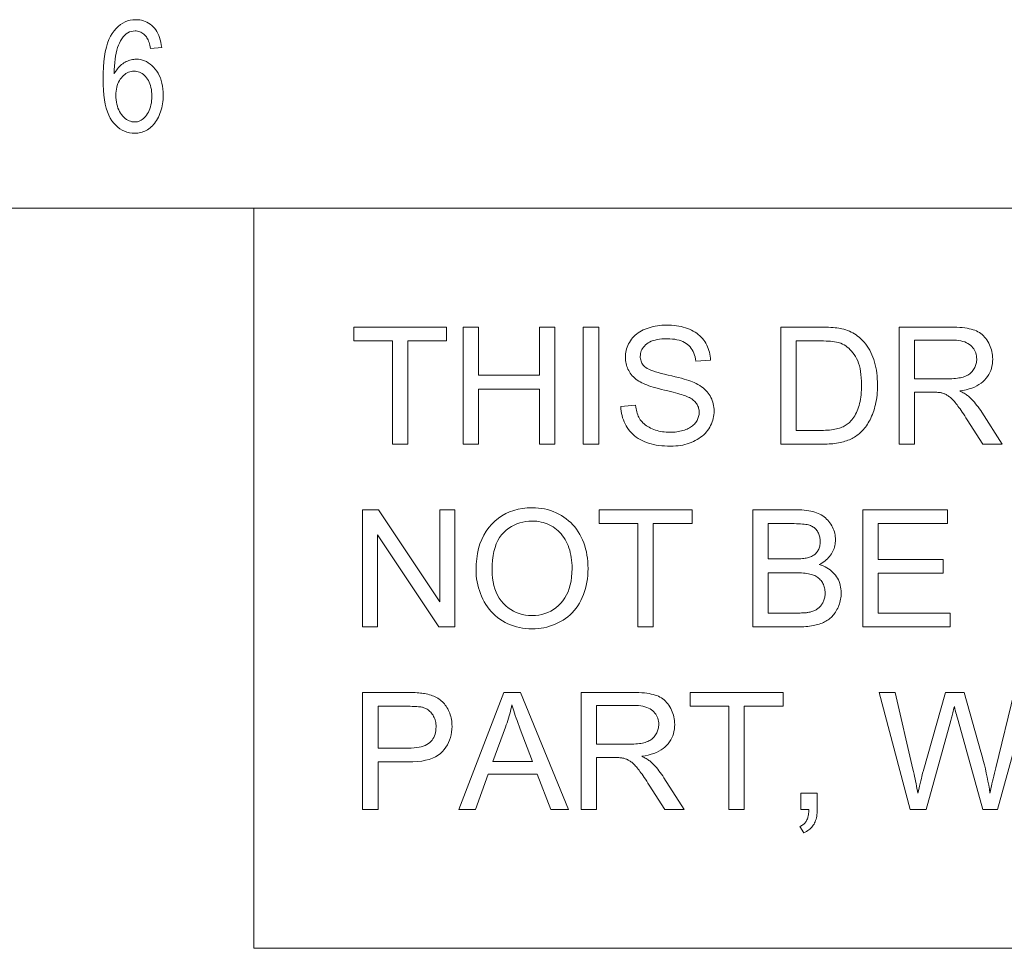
# Model space of a CAD drawing. Extents: x 5 to 415, y 5 to 296.
# Tile 39 of 50: x 267 to 284, y 279 to 294. Entities that reach past the tile are written whole.
import ezdxf

# ---------------------------------------------------------------- set-up
doc = ezdxf.new("R2010")
doc.units = 0

msp = doc.modelspace()

# ---------------------------------------------------------------- linework, layer by layer
at = {"color": 7, "lineweight": 13}
for p, q in [((10, 291), (410, 291)), ((410, 278.671722), (271.252686, 278.671722))]:
    msp.add_line(p, q, dxfattribs=at)
at = {"color": 7, "lineweight": 13, "ltscale": 0.308207}
msp.add_line((271.252686, 278.671722), (271.252686, 291), dxfattribs=at)
at = {"color": 7, "lineweight": 13}
for points in [[(269.719025, 293.681366), (269.533325, 293.663696), (269.52774, 293.691406), (269.521698, 293.717499), (269.515106, 293.741943), (269.508057, 293.76474), (269.500458, 293.785919), (269.492371, 293.80542), (269.483795, 293.823303), (269.474701, 293.839539), (269.465088, 293.854126), (269.454987, 293.867065), (269.439789, 293.883881), (269.42395, 293.898926), (269.407532, 293.91217), (269.390503, 293.923676), (269.372864, 293.933411), (269.354645, 293.941345), (269.335785, 293.94754), (269.316315, 293.951965), (269.296265, 293.95462), (269.275604, 293.955505), (269.243652, 293.953491), (269.212982, 293.947418), (269.183624, 293.937317), (269.155548, 293.923157), (269.128754, 293.904968), (269.103241, 293.882751), (269.07901, 293.856476), (269.056091, 293.826141), (269.034454, 293.791779), (269.014099, 293.753387), (268.997986, 293.716858), (268.983582, 293.676971), (268.970825, 293.633759), (268.959717, 293.587219), (268.950287, 293.537354), (268.942535, 293.484131), (268.936462, 293.427612), (268.932037, 293.367706), (268.929291, 293.304504), (268.928192, 293.237946), (268.941406, 293.261627), (268.955261, 293.284119), (268.969818, 293.30542), (268.984985, 293.325562), (269.000824, 293.344543), (269.017334, 293.362335), (269.034485, 293.378967), (269.052307, 293.394409), (269.07077, 293.408661), (269.089905, 293.421753), (269.109467, 293.433655), (269.129272, 293.444275), (269.149292, 293.453644), (269.169525, 293.461792), (269.190002, 293.468658), (269.210724, 293.474304), (269.231659, 293.478668), (269.252808, 293.481812), (269.2742, 293.483673), (269.295807, 293.484283), (269.331482, 293.482666), (269.366241, 293.477753), (269.400055, 293.469574), (269.432953, 293.45813), (269.464935, 293.44339), (269.496002, 293.425415), (269.526123, 293.404144), (269.555359, 293.379608), (269.583649, 293.351776), (269.610992, 293.320709), (269.636566, 293.286865), (269.659454, 293.250854), (269.679626, 293.212585), (269.697113, 293.17215), (269.711914, 293.129456), (269.72403, 293.084595), (269.733429, 293.037506), (269.740173, 292.98819), (269.744202, 292.936676), (269.745544, 292.882965), (269.744873, 292.846161), (269.742828, 292.810059), (269.739471, 292.774658), (269.734741, 292.73996), (269.728638, 292.705933), (269.721222, 292.672638), (269.712433, 292.640015), (269.702301, 292.608063), (269.690796, 292.576843), (269.677948, 292.546295), (269.664063, 292.516907), (269.649384, 292.489075), (269.633942, 292.46283), (269.617737, 292.438171), (269.600739, 292.41507), (269.582977, 292.393555), (269.564453, 292.373627), (269.545166, 292.355286), (269.525085, 292.338501), (269.504242, 292.323334), (269.482819, 292.309631), (269.460938, 292.297394), (269.43866, 292.286591), (269.415924, 292.277252), (269.392761, 292.269318), (269.369171, 292.262848), (269.345154, 292.257782), (269.320709, 292.254181), (269.295837, 292.252045), (269.270538, 292.251312), (269.225372, 292.253387), (269.181824, 292.259613), (269.139862, 292.269958), (269.099548, 292.284454), (269.060852, 292.303101), (269.023743, 292.325897), (268.988281, 292.352844), (268.954407, 292.383911), (268.92218, 292.419128), (268.891541, 292.458496), (268.86322, 292.502686), (268.837891, 292.552429), (268.815521, 292.607697), (268.796143, 292.668518), (268.779755, 292.734833), (268.766327, 292.806702), (268.75589, 292.884125), (268.748444, 292.967041), (268.743988, 293.055511), (268.742493, 293.149536), (268.744019, 293.253815), (268.748596, 293.351929), (268.756256, 293.443878), (268.766937, 293.529633), (268.780701, 293.609192), (268.797516, 293.682617), (268.817383, 293.749847), (268.840302, 293.810883), (268.866302, 293.865753), (268.895355, 293.914459), (268.926788, 293.957764), (268.95993, 293.996552), (268.994781, 294.030731), (269.031372, 294.060394), (269.069672, 294.08548), (269.109711, 294.105988), (269.151428, 294.121948), (269.194885, 294.133362), (269.240082, 294.140198), (269.286957, 294.142487), (269.321014, 294.141296), (269.353943, 294.137756), (269.385742, 294.131836), (269.416443, 294.123566), (269.445984, 294.112946), (269.474426, 294.099945), (269.501709, 294.084595), (269.527893, 294.066895), (269.552948, 294.046814), (269.576904, 294.024353), (269.599365, 293.999664), (269.619965, 293.972839), (269.638763, 293.943878), (269.655731, 293.912781), (269.670868, 293.879547), (269.684143, 293.844177), (269.695618, 293.806671), (269.705261, 293.767059), (269.713043, 293.725281)], [(268.957245, 292.882965), (268.958191, 292.843597), (268.961029, 292.805786), (268.965759, 292.769562), (268.972412, 292.734894), (268.980927, 292.701843), (268.991364, 292.670349), (269.003662, 292.640442), (269.017883, 292.612122), (269.033997, 292.585358), (269.052002, 292.560181), (269.071259, 292.537018), (269.091095, 292.516296), (269.111572, 292.498016), (269.132629, 292.482178), (269.154327, 292.46875), (269.176605, 292.457794), (269.199493, 292.449249), (269.222992, 292.443146), (269.247101, 292.439514), (269.27182, 292.438293), (269.293549, 292.439423), (269.31485, 292.442871), (269.335663, 292.448639), (269.355988, 292.456665), (269.375885, 292.46701), (269.395294, 292.479675), (269.414215, 292.494629), (269.432709, 292.511871), (269.450714, 292.531403), (269.468262, 292.553253), (269.48468, 292.577087), (269.49939, 292.602661), (269.51239, 292.629944), (269.523621, 292.658966), (269.533142, 292.689667), (269.540955, 292.722137), (269.546997, 292.756287), (269.551331, 292.792175), (269.553925, 292.829742), (269.554779, 292.86908), (269.553925, 292.907593), (269.551361, 292.944366), (269.547058, 292.97937), (269.541046, 293.012573), (269.533325, 293.044037), (269.523865, 293.07373), (269.512695, 293.101654), (269.499817, 293.127808), (269.485199, 293.152161), (269.468872, 293.174774), (269.451324, 293.195435), (269.433014, 293.213898), (269.41394, 293.230194), (269.394104, 293.244324), (269.373505, 293.256287), (269.352142, 293.266052), (269.330048, 293.273651), (269.30719, 293.279083), (269.283569, 293.282349), (269.259186, 293.283447), (269.235229, 293.282349), (269.211914, 293.279114), (269.189209, 293.273712), (269.167114, 293.266144), (269.14563, 293.256439), (269.124786, 293.244537), (269.104553, 293.230499), (269.08493, 293.214294), (269.065948, 293.195953), (269.047577, 293.175415), (269.030396, 293.153046), (269.015045, 293.12915), (269.001495, 293.103729), (268.989777, 293.076782), (268.979828, 293.048309), (268.97171, 293.01828), (268.965363, 292.986755), (268.960846, 292.953674), (268.95816, 292.919098)], [(273.56189, 287.070587), (273.56189, 288.790466), (272.919434, 288.790466), (272.919434, 289.020599), (274.465057, 289.020599), (274.465057, 288.790466), (273.819946, 288.790466), (273.819946, 287.070587)], [(274.737762, 287.070587), (274.737762, 289.020599), (274.995789, 289.020599), (274.995789, 288.219849), (276.009369, 288.219849), (276.009369, 289.020599), (276.267426, 289.020599), (276.267426, 287.070587), (276.009369, 287.070587), (276.009369, 287.989716), (274.995789, 287.989716), (274.995789, 287.070587)], [(276.740967, 287.070587), (276.740967, 289.020599), (276.999023, 289.020599), (276.999023, 287.070587)], [(277.366119, 287.697083), (277.609558, 287.718384), (277.613464, 287.689636), (277.618286, 287.661957), (277.624054, 287.635315), (277.630737, 287.609711), (277.638306, 287.585175), (277.64682, 287.561707), (277.65625, 287.539276), (277.666595, 287.517883), (277.677856, 287.497559), (277.690033, 287.478271), (277.703369, 287.459869), (277.718079, 287.4422), (277.734222, 287.425232), (277.75174, 287.408997), (277.77066, 287.393494), (277.790985, 287.378662), (277.812683, 287.364594), (277.835815, 287.351227), (277.860321, 287.338562), (277.88623, 287.32663), (277.913147, 287.315643), (277.940765, 287.305817), (277.969025, 287.297119), (277.997955, 287.289612), (278.027557, 287.283234), (278.0578, 287.278046), (278.088745, 287.273987), (278.120331, 287.271088), (278.152588, 287.269348), (278.185516, 287.268768), (278.214691, 287.269226), (278.243164, 287.270538), (278.270966, 287.272736), (278.298096, 287.275818), (278.324493, 287.279755), (278.35022, 287.284576), (278.375275, 287.290283), (278.399597, 287.296875), (278.423248, 287.304321), (278.446198, 287.312683), (278.468231, 287.321777), (278.489136, 287.331543), (278.50885, 287.341949), (278.527405, 287.352997), (278.5448, 287.364716), (278.561066, 287.377075), (278.576141, 287.390106), (278.590088, 287.403778), (278.602844, 287.418091), (278.614471, 287.433044), (278.624969, 287.448486), (278.634338, 287.464203), (278.642639, 287.480194), (278.649811, 287.49646), (278.655884, 287.513031), (278.660858, 287.529846), (278.664703, 287.546967), (278.66748, 287.564362), (278.669128, 287.582031), (278.669678, 287.599976), (278.669159, 287.618103), (278.667542, 287.635773), (278.664886, 287.652954), (278.661163, 287.669678), (278.656372, 287.685944), (278.650513, 287.701752), (278.643616, 287.717072), (278.63562, 287.731934), (278.626587, 287.746338), (278.616486, 287.760284), (278.605133, 287.773743), (278.592407, 287.786804), (278.578308, 287.799408), (278.562836, 287.811554), (278.545959, 287.823273), (278.52771, 287.834564), (278.508087, 287.845428), (278.487061, 287.855835), (278.464661, 287.865784), (278.440887, 287.875336), (278.423279, 287.881775), (278.401886, 287.888916), (278.376678, 287.896729), (278.347687, 287.905243), (278.31485, 287.914398), (278.278229, 287.924255), (278.237823, 287.934784), (278.193604, 287.945984), (278.145569, 287.957855), (278.093719, 287.970428), (278.041595, 287.983276), (277.992676, 287.995941), (277.946991, 288.008484), (277.90451, 288.020874), (277.865265, 288.033112), (277.829224, 288.045227), (277.796417, 288.057159), (277.766815, 288.06897), (277.740448, 288.080627), (277.717285, 288.092133), (277.690063, 288.107117), (277.664276, 288.122803), (277.639893, 288.139221), (277.616943, 288.156311), (277.595428, 288.174103), (277.575317, 288.192627), (277.556641, 288.211823), (277.539368, 288.23175), (277.523529, 288.25238), (277.509125, 288.273712), (277.496094, 288.295654), (277.484467, 288.318115), (277.474182, 288.341095), (277.465271, 288.364594), (277.457733, 288.388611), (277.451569, 288.413147), (277.446777, 288.438202), (277.443359, 288.463745), (277.441315, 288.489838), (277.440613, 288.516449), (277.441467, 288.545807), (277.44397, 288.574738), (277.448151, 288.603302), (277.454041, 288.6315), (277.461578, 288.659271), (277.470795, 288.686707), (277.481689, 288.713715), (277.494263, 288.740356), (277.508484, 288.766602), (277.524414, 288.79248), (277.541962, 288.817505), (277.561035, 288.841339), (277.581635, 288.863922), (277.60379, 288.885254), (277.627502, 288.905365), (277.65274, 288.924225), (277.679535, 288.941864), (277.707886, 288.958252), (277.737732, 288.973419), (277.769165, 288.987335), (277.801727, 288.999969), (277.834991, 289.011261), (277.868958, 289.02124), (277.903656, 289.029907), (277.939087, 289.037201), (277.97522, 289.043213), (278.012085, 289.047852), (278.049652, 289.051178), (278.087952, 289.053162), (278.126984, 289.053833), (278.16983, 289.053131), (278.211639, 289.051056), (278.252441, 289.047546), (278.292236, 289.042664), (278.330994, 289.036377), (278.368713, 289.028687), (278.405426, 289.019623), (278.441101, 289.009155), (278.475769, 288.997284), (278.509399, 288.984009), (278.541748, 288.969391), (278.572571, 288.95343), (278.601868, 288.936188), (278.629639, 288.917603), (278.655884, 288.897705), (278.680573, 288.876495), (278.703766, 288.853973), (278.725403, 288.830139), (278.745514, 288.804962), (278.76413, 288.778503), (278.781128, 288.751007), (278.796478, 288.722778), (278.810181, 288.693848), (278.822205, 288.664215), (278.832611, 288.63385), (278.84137, 288.602753), (278.84848, 288.570953), (278.853943, 288.538422), (278.857727, 288.505188), (278.859894, 288.471222), (278.612488, 288.452606), (278.607544, 288.488678), (278.600708, 288.522949), (278.591949, 288.55542), (278.581299, 288.58606), (278.568756, 288.614899), (278.554291, 288.641907), (278.537933, 288.667145), (278.519684, 288.690552), (278.499542, 288.712158), (278.477478, 288.731934), (278.453369, 288.749878), (278.427063, 288.76593), (278.39856, 288.780121), (278.367859, 288.792389), (278.334991, 288.802765), (278.299896, 288.811279), (278.262604, 288.817871), (278.223145, 288.822601), (278.181488, 288.825439), (278.137604, 288.826385), (278.092072, 288.825531), (278.049042, 288.822968), (278.008575, 288.818665), (277.970642, 288.812653), (277.935272, 288.804932), (277.902405, 288.795502), (277.872101, 288.784332), (277.84436, 288.771484), (277.819122, 288.756897), (277.796448, 288.740601), (277.776093, 288.723083), (277.757874, 288.704865), (277.741821, 288.685944), (277.727905, 288.666321), (277.716125, 288.645996), (277.706482, 288.624939), (277.699005, 288.60321), (277.693634, 288.58075), (277.69043, 288.557617), (277.689362, 288.533752), (277.690125, 288.513123), (277.692383, 288.493195), (277.696167, 288.47406), (277.701477, 288.455658), (277.708313, 288.437988), (277.716644, 288.421051), (277.726501, 288.404877), (277.737885, 288.389465), (277.750763, 288.374786), (277.765167, 288.36084), (277.782471, 288.347229), (277.804565, 288.333557), (277.831482, 288.319824), (277.86319, 288.30603), (277.899689, 288.292175), (277.940979, 288.278229), (277.987091, 288.264221), (278.038025, 288.250153), (278.093719, 288.236023), (278.154236, 288.221832), (278.215179, 288.207794), (278.272186, 288.194092), (278.325226, 288.180756), (278.374298, 288.167786), (278.419434, 288.155151), (278.460632, 288.142914), (278.497864, 288.131012), (278.531158, 288.119476), (278.560486, 288.108276), (278.585876, 288.097473), (278.619049, 288.08136), (278.650421, 288.064392), (278.680023, 288.0466), (278.707825, 288.027985), (278.733856, 288.008514), (278.758118, 287.98819), (278.780579, 287.967072), (278.80127, 287.945068), (278.82016, 287.922272), (278.83728, 287.898621), (278.852692, 287.874176), (278.866486, 287.848999), (278.878662, 287.82309), (278.889191, 287.796448), (278.898132, 287.769073), (278.905426, 287.740997), (278.911102, 287.712158), (278.915161, 287.682587), (278.917603, 287.652283), (278.918427, 287.621277), (278.917511, 287.590332), (278.914856, 287.559723), (278.9104, 287.52951), (278.904144, 287.499634), (278.896149, 287.470123), (278.886322, 287.440979), (278.874756, 287.412201), (278.861389, 287.383759), (278.846222, 287.355682), (278.829285, 287.327972), (278.810699, 287.301056), (278.790527, 287.27536), (278.768829, 287.250885), (278.745544, 287.227631), (278.720734, 287.205597), (278.694336, 287.184784), (278.666412, 287.165222), (278.636902, 287.146851), (278.605835, 287.12973), (278.573242, 287.113831), (278.539429, 287.099274), (278.504791, 287.086273), (278.469299, 287.074799), (278.432983, 287.06488), (278.395844, 287.056458), (278.357849, 287.049561), (278.319, 287.04422), (278.279327, 287.040405), (278.238831, 287.038086), (278.197479, 287.037323), (278.145386, 287.038116), (278.095032, 287.040405), (278.046387, 287.044281), (277.999451, 287.049683), (277.954224, 287.05661), (277.910706, 287.065094), (277.868927, 287.075134), (277.828857, 287.0867), (277.790497, 287.099823), (277.753876, 287.114471), (277.718872, 287.130676), (277.685394, 287.148468), (277.653473, 287.167786), (277.623077, 287.18866), (277.594238, 287.21109), (277.566956, 287.235077), (277.541199, 287.26062), (277.516998, 287.28772), (277.494324, 287.316376), (277.473206, 287.346588), (277.453827, 287.377991), (277.436371, 287.410187), (277.420837, 287.443237), (277.407227, 287.477051), (277.395569, 287.511688), (277.385803, 287.54715), (277.377991, 287.583435), (277.372101, 287.620483), (277.368164, 287.658386)], [(280.027771, 287.070587), (280.027771, 289.020599), (280.699493, 289.020599), (280.743896, 289.020294), (280.786163, 289.01947), (280.826263, 289.018066), (280.864197, 289.016113), (280.899994, 289.013611), (280.933655, 289.010529), (280.965118, 289.006897), (280.994446, 289.002716), (281.021637, 288.997955), (281.046661, 288.992645), (281.079681, 288.984314), (281.111725, 288.974731), (281.142792, 288.963898), (281.172852, 288.951782), (281.201965, 288.938446), (281.230042, 288.923859), (281.257172, 288.90802), (281.283325, 288.89093), (281.308472, 288.872589), (281.332642, 288.852997), (281.362732, 288.826202), (281.391235, 288.797943), (281.418213, 288.76825), (281.443634, 288.737091), (281.467468, 288.704498), (281.489777, 288.670471), (281.510529, 288.634979), (281.529724, 288.598022), (281.547333, 288.559631), (281.563416, 288.519775), (281.577942, 288.478638), (281.590942, 288.43634), (281.602417, 288.392883), (281.612366, 288.348236), (281.620789, 288.30246), (281.627655, 288.255524), (281.633026, 288.207458), (281.636841, 288.158203), (281.63913, 288.107788), (281.639893, 288.056213), (281.639374, 288.012299), (281.637817, 287.969391), (281.635223, 287.92749), (281.631592, 287.886597), (281.626923, 287.846741), (281.621216, 287.807861), (281.614471, 287.77002), (281.606689, 287.733154), (281.59787, 287.697327), (281.588013, 287.662506), (281.577362, 287.628784), (281.566101, 287.596222), (281.55426, 287.56488), (281.54184, 287.534698), (281.528839, 287.505707), (281.515228, 287.477905), (281.501068, 287.451294), (281.486298, 287.425842), (281.470947, 287.401581), (281.455017, 287.37851), (281.438629, 287.356506), (281.421936, 287.33548), (281.404938, 287.315399), (281.387665, 287.296265), (281.370056, 287.278076), (281.352142, 287.260864), (281.333923, 287.244629), (281.315399, 287.22934), (281.29657, 287.214996), (281.277435, 287.201599), (281.257751, 287.189026), (281.237274, 287.177063), (281.215973, 287.16571), (281.193909, 287.154999), (281.171021, 287.144897), (281.147339, 287.135437), (281.122864, 287.126617), (281.097595, 287.118378), (281.071533, 287.110809), (281.044647, 287.103851), (281.016998, 287.097534), (280.988495, 287.091858), (280.959198, 287.086884), (280.929108, 287.08255), (280.898163, 287.078888), (280.866455, 287.075897), (280.833893, 287.073578), (280.800537, 287.07193), (280.766388, 287.070923), (280.731415, 287.070587)], [(281.999054, 287.070587), (281.999054, 289.020599), (282.863647, 289.020599), (282.91452, 289.02005), (282.962921, 289.018494), (283.00882, 289.015869), (283.052216, 289.012177), (283.093079, 289.007446), (283.13147, 289.001678), (283.167358, 288.994843), (283.200745, 288.986969), (283.231628, 288.978027), (283.26001, 288.968048), (283.286621, 288.956726), (283.312103, 288.943817), (283.336517, 288.929291), (283.359833, 288.913147), (283.38208, 288.895386), (283.403198, 288.876038), (283.423248, 288.855042), (283.4422, 288.832489), (283.460052, 288.808289), (283.476837, 288.782501), (283.492249, 288.755615), (283.506042, 288.72818), (283.518219, 288.700165), (283.528778, 288.6716), (283.537689, 288.642487), (283.544983, 288.612823), (283.55069, 288.582581), (283.554718, 288.551788), (283.557159, 288.520447), (283.557983, 288.488525), (283.556641, 288.447693), (283.552612, 288.408142), (283.545898, 288.369904), (283.536469, 288.332947), (283.524384, 288.297333), (283.509613, 288.263), (283.492157, 288.22995), (283.471985, 288.198242), (283.449158, 288.167816), (283.423645, 288.138702), (283.395294, 288.111267), (283.364044, 288.085907), (283.329865, 288.062653), (283.292755, 288.041443), (283.252716, 288.022308), (283.209747, 288.005249), (283.163849, 287.990265), (283.115051, 287.977386), (283.063293, 287.966553), (283.008636, 287.957794), (283.028625, 287.947968), (283.047638, 287.938171), (283.065643, 287.928375), (283.082703, 287.91864), (283.098755, 287.908905), (283.1138, 287.899231), (283.127899, 287.889557), (283.140991, 287.879913), (283.153107, 287.8703), (283.164246, 287.860687), (283.186737, 287.839417), (283.209015, 287.817108), (283.231018, 287.793762), (283.252777, 287.769409), (283.274323, 287.743988), (283.295624, 287.717529), (283.316681, 287.690033), (283.337494, 287.661499), (283.358063, 287.631927), (283.378418, 287.601318), (283.71759, 287.070587), (283.393036, 287.070587), (283.134979, 287.476288), (283.112762, 287.510559), (283.09137, 287.543213), (283.07074, 287.574219), (283.050934, 287.603546), (283.031891, 287.631256), (283.013672, 287.657288), (282.996246, 287.681671), (282.979614, 287.704437), (282.963806, 287.725525), (282.948761, 287.744965), (282.934296, 287.763031), (282.920105, 287.779968), (282.90625, 287.795807), (282.8927, 287.810516), (282.879425, 287.824127), (282.866486, 287.836609), (282.853851, 287.847961), (282.841492, 287.858185), (282.829468, 287.86731), (282.817749, 287.875336), (282.806152, 287.882538), (282.794525, 287.889313), (282.782867, 287.89563), (282.771149, 287.90152), (282.759399, 287.906921), (282.747589, 287.911865), (282.735779, 287.916382), (282.723907, 287.920441), (282.711975, 287.924042), (282.700043, 287.927216), (282.690704, 287.928986), (282.680237, 287.930542), (282.668671, 287.931946), (282.655975, 287.933167), (282.642181, 287.934174), (282.627258, 287.935028), (282.611206, 287.935669), (282.594055, 287.936157), (282.575775, 287.936432), (282.556366, 287.936523), (282.25708, 287.936523), (282.25708, 287.070587)], [(280.285797, 287.30069), (280.702148, 287.30069), (280.739899, 287.301056), (280.77597, 287.302155), (280.810394, 287.303925), (280.84314, 287.306458), (280.874237, 287.309692), (280.903656, 287.313629), (280.931427, 287.318298), (280.95752, 287.3237), (280.981964, 287.329803), (281.004761, 287.336609), (281.026245, 287.344086), (281.046875, 287.352142), (281.066589, 287.360809), (281.085419, 287.370026), (281.103363, 287.379852), (281.120392, 287.390259), (281.136566, 287.401245), (281.151825, 287.412811), (281.166199, 287.424957), (281.179657, 287.437714), (281.197632, 287.456696), (281.214752, 287.476959), (281.231079, 287.498474), (281.246613, 287.52124), (281.261322, 287.545288), (281.275208, 287.570587), (281.288269, 287.597168), (281.300568, 287.625), (281.312012, 287.654083), (281.322662, 287.684448), (281.332397, 287.716095), (281.341095, 287.749084), (281.348785, 287.783356), (281.355438, 287.81897), (281.361084, 287.855865), (281.365692, 287.894104), (281.369263, 287.933655), (281.371826, 287.974518), (281.373352, 288.016724), (281.373871, 288.060211), (281.372864, 288.119995), (281.369843, 288.176941), (281.364838, 288.231018), (281.357788, 288.282288), (281.348755, 288.33075), (281.337708, 288.376343), (281.324677, 288.419128), (281.309601, 288.459045), (281.292542, 288.496155), (281.273438, 288.530426), (281.25293, 288.562195), (281.231537, 288.591797), (281.20929, 288.619232), (281.186188, 288.644501), (281.162201, 288.667603), (281.13736, 288.688538), (281.111664, 288.707275), (281.085083, 288.723877), (281.057648, 288.738312), (281.029358, 288.75058), (281.007355, 288.758148), (280.982819, 288.764923), (280.95575, 288.770905), (280.926147, 288.776093), (280.894012, 288.780487), (280.859375, 288.784088), (280.822205, 288.786865), (280.782501, 288.788879), (280.740265, 288.79007), (280.695496, 288.790466), (280.285797, 288.790466)], [(282.25708, 288.159973), (282.811768, 288.159973), (282.846375, 288.160339), (282.879456, 288.161438), (282.91098, 288.163269), (282.940948, 288.165833), (282.969391, 288.169128), (282.996277, 288.173157), (283.021637, 288.177917), (283.045441, 288.18338), (283.067719, 288.189606), (283.08844, 288.196564), (283.10791, 288.204315), (283.126434, 288.212952), (283.143982, 288.222443), (283.160583, 288.232849), (283.176239, 288.24411), (283.190918, 288.256256), (283.204651, 288.269287), (283.217407, 288.283173), (283.229218, 288.297943), (283.240082, 288.313599), (283.249939, 288.329834), (283.258759, 288.346375), (283.266541, 288.363159), (283.273285, 288.380219), (283.278992, 288.397583), (283.283661, 288.415222), (283.287292, 288.433105), (283.289886, 288.451324), (283.291443, 288.469788), (283.291962, 288.488525), (283.290955, 288.515717), (283.287933, 288.541901), (283.282898, 288.567108), (283.275879, 288.591309), (283.266846, 288.614563), (283.255798, 288.63681), (283.242737, 288.658081), (283.227661, 288.678375), (283.210602, 288.697662), (283.191528, 288.715973), (283.170288, 288.73291), (283.146698, 288.748077), (283.120789, 288.761444), (283.09256, 288.77301), (283.062012, 288.782837), (283.029114, 288.790833), (282.993896, 288.797089), (282.95636, 288.801544), (282.916473, 288.804199), (282.874268, 288.805115), (282.25708, 288.805115)], [(273.06308, 284.027191), (273.06308, 285.977203), (273.327789, 285.977203), (274.35202, 284.446198), (274.35202, 285.977203), (274.599426, 285.977203), (274.599426, 284.027191), (274.334717, 284.027191), (273.310516, 285.559509), (273.310516, 284.027191)], [(274.954559, 284.976929), (274.957184, 285.071899), (274.964996, 285.162689), (274.978027, 285.249237), (274.996277, 285.331604), (275.019745, 285.409729), (275.048431, 285.483612), (275.082306, 285.553314), (275.121429, 285.618805), (275.165741, 285.680054), (275.215271, 285.737091), (275.268921, 285.789276), (275.325623, 285.835968), (275.385345, 285.877197), (275.44812, 285.912903), (275.513885, 285.943115), (275.582703, 285.967834), (275.654572, 285.987061), (275.729462, 286.000793), (275.807373, 286.009033), (275.888336, 286.01178), (275.941803, 286.010498), (275.994202, 286.006622), (276.045563, 286.000153), (276.095825, 285.991119), (276.14505, 285.979523), (276.193207, 285.965332), (276.240295, 285.948547), (276.286316, 285.929199), (276.331268, 285.907257), (276.375183, 285.882751), (276.417511, 285.855927), (276.457764, 285.827057), (276.495972, 285.796173), (276.532135, 285.763245), (276.566223, 285.728302), (276.598236, 285.691284), (276.628204, 285.652252), (276.656097, 285.611176), (276.681946, 285.568085), (276.705719, 285.522949), (276.727325, 285.476166), (276.746643, 285.428162), (276.763702, 285.378906), (276.778503, 285.32843), (276.791016, 285.276703), (276.801239, 285.223755), (276.809204, 285.169556), (276.81488, 285.114105), (276.818298, 285.057434), (276.819427, 284.999542), (276.818237, 284.940826), (276.814636, 284.883392), (276.808655, 284.827179), (276.800293, 284.772247), (276.78952, 284.718536), (276.776337, 284.666077), (276.760773, 284.614899), (276.742828, 284.564941), (276.722473, 284.516235), (276.699738, 284.468811), (276.674774, 284.423126), (276.647858, 284.3797), (276.618927, 284.338562), (276.587982, 284.299713), (276.555084, 284.263123), (276.520142, 284.228821), (276.483246, 284.196777), (276.444336, 284.167023), (276.403442, 284.139526), (276.360535, 284.114319), (276.316284, 284.091431), (276.271362, 284.070984), (276.225739, 284.052917), (276.179413, 284.037262), (276.132416, 284.024017), (276.084717, 284.013184), (276.036316, 284.004761), (275.987244, 283.998749), (275.937469, 283.995148), (275.886993, 283.993927), (275.83252, 283.99527), (275.779205, 283.999268), (275.727051, 284.00592), (275.676086, 284.015228), (275.626282, 284.027191), (275.577667, 284.041809), (275.530212, 284.059113), (275.483917, 284.079071), (275.438782, 284.101685), (275.394836, 284.126953), (275.352539, 284.154541), (275.312317, 284.184052), (275.274231, 284.215515), (275.23822, 284.248901), (275.204315, 284.284241), (275.172485, 284.321533), (275.142792, 284.360748), (275.115204, 284.401917), (275.089691, 284.445038), (275.066315, 284.490082), (275.045074, 284.536377), (275.026062, 284.583191), (275.009308, 284.630554), (274.994781, 284.678436), (274.982513, 284.726837), (274.972443, 284.775787), (274.96463, 284.825287), (274.959045, 284.875305), (274.955688, 284.925842)], [(277.648132, 284.027191), (277.648132, 285.74707), (277.005646, 285.74707), (277.005646, 285.977203), (278.5513, 285.977203), (278.5513, 285.74707), (277.906158, 285.74707), (277.906158, 284.027191)], [(279.562195, 284.027191), (279.562195, 285.977203), (280.293793, 285.977203), (280.337585, 285.976593), (280.379639, 285.974823), (280.419922, 285.971863), (280.458405, 285.967712), (280.495148, 285.962402), (280.53009, 285.955872), (280.563293, 285.948181), (280.594727, 285.939301), (280.62439, 285.92926), (280.652252, 285.917999), (280.67868, 285.905518), (280.703918, 285.891754), (280.727997, 285.87674), (280.750916, 285.860443), (280.772644, 285.842834), (280.793213, 285.823975), (280.812592, 285.803833), (280.830811, 285.78244), (280.84787, 285.759735), (280.86377, 285.735779), (280.878296, 285.71106), (280.891296, 285.686096), (280.902771, 285.660919), (280.91272, 285.635529), (280.921112, 285.609894), (280.928009, 285.584045), (280.93335, 285.557983), (280.937195, 285.531677), (280.939484, 285.505127), (280.940247, 285.478394), (280.939575, 285.453522), (280.937531, 285.428955), (280.934143, 285.404694), (280.929382, 285.380707), (280.923279, 285.356995), (280.915833, 285.333618), (280.907013, 285.310516), (280.89682, 285.287689), (280.885284, 285.265167), (280.872406, 285.24295), (280.858154, 285.221283), (280.842499, 285.2005), (280.82547, 285.180542), (280.807068, 285.161438), (280.787262, 285.143188), (280.766113, 285.125793), (280.74353, 285.109253), (280.719604, 285.093536), (280.694275, 285.078705), (280.667572, 285.064697), (280.702118, 285.053589), (280.735046, 285.041046), (280.766357, 285.027008), (280.79599, 285.011505), (280.824036, 284.994537), (280.850403, 284.976135), (280.875153, 284.956238), (280.898254, 284.934875), (280.919739, 284.912079), (280.939575, 284.887787), (280.957642, 284.862335), (280.973816, 284.835968), (280.988068, 284.808716), (281.000458, 284.780548), (281.010895, 284.751465), (281.01947, 284.721466), (281.026123, 284.690582), (281.030884, 284.658813), (281.033722, 284.626099), (281.034668, 284.592499), (281.034119, 284.565308), (281.032379, 284.538483), (281.02948, 284.512024), (281.025421, 284.485992), (281.020203, 284.460327), (281.013855, 284.435028), (281.006317, 284.410156), (280.99765, 284.385651), (280.987823, 284.361511), (280.976807, 284.337769), (280.964966, 284.314789), (280.952576, 284.292847), (280.939636, 284.272003), (280.926178, 284.252228), (280.91214, 284.233521), (280.897583, 284.215912), (280.882446, 284.199371), (280.866791, 284.183899), (280.850586, 284.169525), (280.833832, 284.156219), (280.816376, 284.143768), (280.798035, 284.131927), (280.77887, 284.120728), (280.75882, 284.110138), (280.737885, 284.100189), (280.716125, 284.090851), (280.693481, 284.082153), (280.669952, 284.074066), (280.645569, 284.06662), (280.620331, 284.059784), (280.594086, 284.053589), (280.566681, 284.048035), (280.538116, 284.043152), (280.508392, 284.03891), (280.477509, 284.035339), (280.445496, 284.03241), (280.412292, 284.030121), (280.37793, 284.028503), (280.342438, 284.027527), (280.305756, 284.027191)], [(281.395142, 284.027191), (281.395142, 285.977203), (282.805115, 285.977203), (282.805115, 285.74707), (281.653198, 285.74707), (281.653198, 285.149841), (282.731964, 285.149841), (282.731964, 284.921051), (281.653198, 284.921051), (281.653198, 284.257294), (282.850342, 284.257294), (282.850342, 284.027191)], [(275.220612, 284.972931), (275.222504, 284.903931), (275.22818, 284.837921), (275.237671, 284.774902), (275.250916, 284.714874), (275.267975, 284.657837), (275.288849, 284.603821), (275.313477, 284.552765), (275.341919, 284.50473), (275.374146, 284.459656), (275.410156, 284.417603), (275.449005, 284.379059), (275.489807, 284.344574), (275.532562, 284.314148), (275.577209, 284.287781), (275.62381, 284.265442), (275.672302, 284.247192), (275.722748, 284.233002), (275.775146, 284.22287), (275.829437, 284.216766), (275.885681, 284.214752), (275.942902, 284.216797), (275.998077, 284.222931), (276.051178, 284.233185), (276.102234, 284.247528), (276.151215, 284.265961), (276.19812, 284.288483), (276.242981, 284.315125), (276.285767, 284.345856), (276.326508, 284.380676), (276.365204, 284.419586), (276.40094, 284.46228), (276.432953, 284.508392), (276.461182, 284.557922), (276.485657, 284.610901), (276.506348, 284.667328), (276.523285, 284.727173), (276.536469, 284.790436), (276.545868, 284.857147), (276.551514, 284.927277), (276.553406, 285.000854), (276.552612, 285.047882), (276.550201, 285.093689), (276.546173, 285.138275), (276.540527, 285.181641), (276.533295, 285.223816), (276.524445, 285.264801), (276.513977, 285.304535), (276.501892, 285.343079), (276.48822, 285.380402), (276.472931, 285.416534), (276.456085, 285.451263), (276.437775, 285.484375), (276.417938, 285.5159), (276.396637, 285.545837), (276.37384, 285.574158), (276.349548, 285.600891), (276.323761, 285.626038), (276.296509, 285.649567), (276.267731, 285.671509), (276.237488, 285.691864), (276.206116, 285.710449), (276.174011, 285.727081), (276.141113, 285.74173), (276.107452, 285.754456), (276.073059, 285.765198), (276.037903, 285.773987), (276.001984, 285.780853), (275.965302, 285.785736), (275.927856, 285.788666), (275.889648, 285.789642), (275.835632, 285.78775), (275.783112, 285.782104), (275.732147, 285.772705), (275.682678, 285.759521), (275.634766, 285.742584), (275.588379, 285.721893), (275.543518, 285.697418), (275.500183, 285.669189), (275.458405, 285.637177), (275.418121, 285.60141), (275.380585, 285.561249), (275.347015, 285.516052), (275.317383, 285.46582), (275.291718, 285.410522), (275.269989, 285.350189), (275.252197, 285.284821), (275.238373, 285.214417), (275.228485, 285.138947), (275.222565, 285.058472)], [(279.820251, 285.157806), (280.241913, 285.157806), (280.275269, 285.158051), (280.306671, 285.158722), (280.336121, 285.159851), (280.363647, 285.161438), (280.389221, 285.163483), (280.412872, 285.165955), (280.43457, 285.168884), (280.454315, 285.172302), (280.472137, 285.176147), (280.488007, 285.18042), (280.507202, 285.186676), (280.525421, 285.193665), (280.542694, 285.201447), (280.55896, 285.210022), (280.57428, 285.21933), (280.588623, 285.229431), (280.60202, 285.240295), (280.61441, 285.251953), (280.625854, 285.264343), (280.636292, 285.277527), (280.645782, 285.291443), (280.654266, 285.306061), (280.661743, 285.32135), (280.668213, 285.337341), (280.673706, 285.354004), (280.678192, 285.371399), (280.681702, 285.389465), (280.684204, 285.408203), (280.685699, 285.427643), (280.686188, 285.447784), (280.68573, 285.46698), (280.684326, 285.485687), (280.682007, 285.503967), (280.678741, 285.521759), (280.674561, 285.539063), (280.669434, 285.555939), (280.663361, 285.572327), (280.656403, 285.588257), (280.648468, 285.603729), (280.639618, 285.618713), (280.629913, 285.633026), (280.619415, 285.646393), (280.608093, 285.658813), (280.596008, 285.670319), (280.583099, 285.680908), (280.569397, 285.690552), (280.554901, 285.699249), (280.539612, 285.707031), (280.523499, 285.713898), (280.506622, 285.719818), (280.488098, 285.724976), (280.467072, 285.729614), (280.443604, 285.733704), (280.417664, 285.737244), (280.389221, 285.740265), (280.358337, 285.742706), (280.324951, 285.744629), (280.289093, 285.745972), (280.250793, 285.746796), (280.209991, 285.74707), (279.820251, 285.74707)], [(279.820251, 284.257294), (280.305756, 284.257294), (280.330017, 284.257385), (280.352783, 284.25769), (280.374084, 284.258148), (280.39386, 284.258789), (280.41217, 284.259644), (280.428986, 284.260651), (280.444305, 284.261871), (280.45813, 284.263275), (280.47049, 284.264862), (280.481354, 284.266632), (280.498871, 284.27002), (280.515808, 284.273865), (280.532166, 284.278107), (280.547943, 284.282806), (280.563141, 284.287903), (280.577759, 284.293427), (280.591766, 284.299408), (280.605194, 284.305786), (280.618042, 284.312592), (280.63031, 284.319824), (280.64209, 284.327606), (280.653412, 284.33609), (280.664307, 284.345215), (280.674805, 284.355042), (280.684845, 284.36554), (280.694489, 284.37674), (280.703674, 284.38858), (280.712463, 284.401123), (280.720825, 284.414337), (280.72876, 284.428223), (280.736084, 284.442688), (280.742645, 284.457581), (280.748413, 284.4729), (280.753448, 284.488678), (280.75769, 284.504883), (280.761139, 284.521515), (280.763855, 284.538605), (280.765778, 284.556152), (280.766937, 284.574097), (280.767334, 284.592499), (280.766754, 284.614044), (280.765076, 284.634979), (280.762299, 284.655365), (280.758392, 284.675201), (280.753357, 284.694427), (280.747223, 284.713104), (280.73996, 284.731201), (280.731567, 284.748718), (280.722076, 284.765656), (280.711456, 284.782043), (280.69986, 284.797668), (280.687378, 284.812317), (280.674042, 284.826019), (280.659851, 284.838776), (280.644775, 284.850555), (280.628845, 284.861389), (280.612061, 284.871246), (280.594391, 284.880157), (280.575867, 284.888123), (280.556488, 284.895111), (280.535797, 284.901306), (280.513367, 284.90686), (280.489197, 284.911743), (280.463287, 284.915985), (280.435608, 284.919556), (280.406219, 284.922485), (280.375061, 284.924774), (280.342194, 284.926392), (280.307556, 284.927368), (280.271179, 284.927704), (279.820251, 284.927704)], [(273.065765, 280.983826), (273.065765, 282.933838), (273.801331, 282.933838), (273.839264, 282.933624), (273.875336, 282.933075), (273.909576, 282.932159), (273.942017, 282.930847), (273.972595, 282.929169), (274.001343, 282.927124), (274.028229, 282.924713), (274.053314, 282.921906), (274.076538, 282.918732), (274.097961, 282.915192), (274.126221, 282.909973), (274.153564, 282.9039), (274.179962, 282.896942), (274.205414, 282.88913), (274.22998, 282.880463), (274.253571, 282.870911), (274.276245, 282.860504), (274.298004, 282.849243), (274.318817, 282.837097), (274.338715, 282.824097), (274.357758, 282.81012), (274.376038, 282.795074), (274.393555, 282.778931), (274.410309, 282.761719), (274.426331, 282.743439), (274.441589, 282.724091), (274.456085, 282.703644), (274.469818, 282.682129), (274.482788, 282.659546), (274.494995, 282.635864), (274.506256, 282.61142), (274.516296, 282.586487), (274.525177, 282.561096), (274.532898, 282.535217), (274.539398, 282.50885), (274.544708, 282.481995), (274.548859, 282.454681), (274.551819, 282.42688), (274.553589, 282.39859), (274.554199, 282.369843), (274.552612, 282.320862), (274.547852, 282.273407), (274.539948, 282.227478), (274.52887, 282.183075), (274.514618, 282.140228), (274.497223, 282.098877), (274.476624, 282.059082), (274.452881, 282.020813), (274.425964, 281.98407), (274.395905, 281.948853), (274.361694, 281.916107), (274.322388, 281.886841), (274.277954, 281.860992), (274.228424, 281.838593), (274.173767, 281.819672), (274.114014, 281.804169), (274.049164, 281.792084), (273.979187, 281.783478), (273.904114, 281.77832), (273.823944, 281.776581), (273.323792, 281.776581), (273.323792, 280.983826)], [(274.668579, 280.983826), (275.41745, 282.933838), (275.695465, 282.933838), (276.493561, 280.983826), (276.199585, 280.983826), (275.972137, 281.574402), (275.156738, 281.574402), (274.942596, 280.983826)], [(276.703705, 280.983826), (276.703705, 282.933838), (277.568298, 282.933838), (277.619202, 282.933289), (277.667603, 282.931732), (277.71347, 282.929108), (277.756866, 282.925415), (277.79776, 282.920685), (277.836151, 282.914917), (277.87204, 282.908081), (277.905426, 282.900208), (277.93631, 282.891266), (277.964691, 282.881287), (277.991272, 282.869965), (278.016785, 282.857056), (278.041199, 282.842529), (278.064514, 282.826385), (278.086731, 282.808624), (278.10788, 282.789276), (278.12793, 282.76828), (278.146881, 282.745728), (278.164734, 282.721527), (278.181519, 282.69574), (278.19693, 282.668854), (278.210724, 282.641418), (278.2229, 282.613403), (278.233429, 282.584839), (278.242371, 282.555725), (278.249664, 282.526062), (278.255341, 282.495819), (278.259399, 282.465027), (278.261841, 282.433685), (278.262665, 282.401764), (278.261322, 282.360931), (278.257263, 282.321381), (278.250549, 282.283142), (278.24115, 282.246185), (278.229065, 282.210571), (278.214294, 282.176239), (278.196808, 282.143188), (278.176666, 282.111481), (278.153839, 282.081055), (278.128296, 282.051941), (278.099976, 282.024506), (278.068726, 281.999146), (278.034515, 281.975891), (277.997406, 281.954681), (277.957367, 281.935547), (277.914429, 281.918488), (277.86853, 281.903503), (277.819702, 281.890625), (277.767975, 281.879791), (277.713287, 281.871033), (277.733276, 281.861206), (277.752289, 281.85141), (277.770325, 281.841614), (277.787354, 281.831879), (277.803406, 281.822144), (277.818481, 281.812469), (277.832581, 281.802795), (277.845673, 281.793152), (277.857788, 281.783539), (277.868927, 281.773926), (277.891418, 281.752655), (277.913666, 281.730347), (277.935699, 281.707001), (277.957458, 281.682648), (277.979004, 281.657227), (278.000305, 281.630768), (278.021362, 281.603271), (278.042175, 281.574738), (278.062744, 281.545166), (278.083069, 281.514557), (278.422272, 280.983826), (278.097717, 280.983826), (277.839661, 281.389526), (277.817444, 281.423798), (277.796021, 281.456451), (277.775421, 281.487457), (277.755585, 281.516785), (277.736572, 281.544495), (277.718353, 281.570526), (277.700928, 281.59491), (277.684296, 281.617676), (277.668488, 281.638763), (277.653442, 281.658203), (277.638977, 281.67627), (277.624786, 281.693207), (277.610931, 281.709045), (277.597351, 281.723755), (277.584106, 281.737366), (277.571167, 281.749847), (277.558502, 281.7612), (277.546173, 281.771423), (277.534149, 281.780548), (277.52243, 281.788574), (277.510834, 281.795776), (277.499207, 281.802551), (277.487518, 281.808868), (277.4758, 281.814758), (277.46405, 281.82016), (277.452271, 281.825104), (277.44043, 281.82962), (277.428558, 281.833679), (277.416656, 281.83728), (277.404694, 281.840454), (277.395355, 281.842224), (277.384918, 281.843781), (277.373352, 281.845184), (277.360657, 281.846405), (277.346832, 281.847412), (277.331909, 281.848267), (277.315887, 281.848907), (277.298706, 281.849396), (277.280457, 281.84967), (277.261047, 281.849762), (276.961761, 281.849762), (276.961761, 280.983826)], [(279.163147, 280.983826), (279.163147, 282.703705), (278.520691, 282.703705), (278.520691, 282.933838), (280.066345, 282.933838), (280.066345, 282.703705), (279.421204, 282.703705), (279.421204, 280.983826)], [(273.323792, 282.006714), (273.827942, 282.006714), (273.876495, 282.007629), (273.92215, 282.010437), (273.964935, 282.015106), (274.004791, 282.021606), (274.041748, 282.029999), (274.075806, 282.040222), (274.106995, 282.052338), (274.135254, 282.066315), (274.160614, 282.082123), (274.183075, 282.099823), (274.203033, 282.119202), (274.220917, 282.140106), (274.236664, 282.162506), (274.250336, 282.186432), (274.261902, 282.211884), (274.271362, 282.238861), (274.278717, 282.267334), (274.283966, 282.297333), (274.287109, 282.328827), (274.288177, 282.361847), (274.287537, 282.385986), (274.285675, 282.409393), (274.282593, 282.432098), (274.278259, 282.454132), (274.272705, 282.475433), (274.2659, 282.496033), (274.257843, 282.5159), (274.248566, 282.535095), (274.238068, 282.553589), (274.226318, 282.57135), (274.213562, 282.588196), (274.200012, 282.603851), (274.185669, 282.618317), (274.170563, 282.631592), (274.154663, 282.643677), (274.13797, 282.654602), (274.120483, 282.664337), (274.102234, 282.672882), (274.083191, 282.680237), (274.063354, 282.686432), (274.049225, 282.689697), (274.032867, 282.692657), (274.014313, 282.695251), (273.993561, 282.697479), (273.970581, 282.699402), (273.945404, 282.700958), (273.91803, 282.702148), (273.888428, 282.703003), (273.856628, 282.703522), (273.822601, 282.703705), (273.323792, 282.703705)], [(275.231232, 281.784576), (275.892334, 281.784576), (275.688812, 282.324615), (275.670654, 282.372955), (275.653473, 282.419525), (275.637268, 282.464355), (275.621979, 282.507446), (275.607666, 282.548737), (275.59433, 282.588318), (275.581909, 282.626099), (275.570496, 282.66217), (275.559998, 282.696442), (275.550476, 282.728973), (275.542725, 282.691498), (275.534363, 282.654083), (275.52536, 282.616699), (275.515778, 282.579376), (275.505585, 282.542084), (275.494781, 282.504883), (275.483337, 282.467712), (275.471313, 282.430603), (275.458649, 282.393555), (275.445404, 282.356537)], [(276.961761, 282.073212), (277.516449, 282.073212), (277.551056, 282.073578), (277.584106, 282.074677), (277.615631, 282.076508), (277.64563, 282.079071), (277.674072, 282.082367), (277.700958, 282.086395), (277.726318, 282.091156), (277.750122, 282.096619), (277.772369, 282.102844), (277.793121, 282.109802), (277.812592, 282.117554), (277.831085, 282.12619), (277.848663, 282.135681), (277.865265, 282.146088), (277.88089, 282.157349), (277.895569, 282.169495), (277.909302, 282.182526), (277.922089, 282.196411), (277.933899, 282.211182), (277.944733, 282.226837), (277.95459, 282.243073), (277.963409, 282.259613), (277.971191, 282.276398), (277.977936, 282.293457), (277.983643, 282.310822), (277.988312, 282.328461), (277.991943, 282.346344), (277.994537, 282.364563), (277.996094, 282.383026), (277.996613, 282.401764), (277.995605, 282.428955), (277.992615, 282.455139), (277.987579, 282.480347), (277.98056, 282.504547), (277.971527, 282.527802), (277.96048, 282.550049), (277.947418, 282.57132), (277.932343, 282.591614), (277.915283, 282.610901), (277.896179, 282.629211), (277.874939, 282.646149), (277.851379, 282.661316), (277.82547, 282.674683), (277.797241, 282.686249), (277.766663, 282.696075), (277.733795, 282.704071), (277.698578, 282.710327), (277.661011, 282.714783), (277.621155, 282.717438), (277.578949, 282.718353), (276.961761, 282.718353)], [(280.362946, 280.983826), (280.362946, 281.2565), (280.635651, 281.2565), (280.635651, 280.983826), (280.635101, 280.954346), (280.633514, 280.926025), (280.630859, 280.898834), (280.627136, 280.872833), (280.622345, 280.847992), (280.616486, 280.82428), (280.609558, 280.801758), (280.601593, 280.780365), (280.592529, 280.760132), (280.582428, 280.741058), (280.571167, 280.722992), (280.558655, 280.70578), (280.544891, 280.689392), (280.529877, 280.673828), (280.513611, 280.659088), (280.496094, 280.645233), (280.477325, 280.632172), (280.457306, 280.619965), (280.436035, 280.608612), (280.413513, 280.598083), (280.346985, 280.7005), (280.361755, 280.707458), (280.375732, 280.715057), (280.388885, 280.723267), (280.401276, 280.732117), (280.412842, 280.741577), (280.423615, 280.751648), (280.433594, 280.76239), (280.44278, 280.773712), (280.451141, 280.785675), (280.45874, 280.798279), (280.465607, 280.811737), (280.471802, 280.826324), (280.477417, 280.842072), (280.482361, 280.858917), (280.486664, 280.876923), (280.490326, 280.896027), (280.493378, 280.91629), (280.495758, 280.937683), (280.497528, 280.960175), (280.498627, 280.983826)]]:
    msp.add_lwpolyline(points, close=True, dxfattribs=at)
msp.add_lwpolyline([(284.175171, 282.933838), (283.640442, 280.983826), (283.391724, 280.983826), (282.980682, 282.469604), (282.970734, 282.505402), (282.961639, 282.538361), (282.9534, 282.56842), (282.946014, 282.595581), (282.939453, 282.619904), (282.933777, 282.641357), (282.928925, 282.659912), (282.924927, 282.675629), (282.921783, 282.688446), (282.919495, 282.698395), (282.913422, 282.671906), (282.90744, 282.64624), (282.90152, 282.621368), (282.89566, 282.59729), (282.889923, 282.574005), (282.884216, 282.551544), (282.878632, 282.529846), (282.873108, 282.508972), (282.867676, 282.488892), (282.862305, 282.469604), (282.448639, 280.983826), (282.185272, 280.983826), (281.667847, 282.933838), (281.932526, 282.933838), (282.229156, 281.655548), (282.238617, 281.615417), (282.247772, 281.575317), (282.256683, 281.535278), (282.26535, 281.4953), (282.273712, 281.455353), (282.28183, 281.415497), (282.289673, 281.375671), (282.297272, 281.335876), (282.304565, 281.296173), (282.311615, 281.2565), (282.325928, 281.316376), (282.338989, 281.370941), (282.3508, 281.420227), (282.36142, 281.464233), (282.370819, 281.50293), (282.378998, 281.536316), (282.385925, 281.564423), (282.391663, 281.58725), (282.396149, 281.604767), (282.399414, 281.616974), (282.770538, 282.933838), (283.081787, 282.933838), (283.361115, 281.946869), (283.381561, 281.873871), (283.400818, 281.801758), (283.418884, 281.73053), (283.435822, 281.660187), (283.451569, 281.590698), (283.466156, 281.522125), (283.479553, 281.454407), (283.491791, 281.387543), (283.502869, 281.321594), (283.512756, 281.2565), (283.520416, 281.294037), (283.528564, 281.332642), (283.53714, 281.372345), (283.546173, 281.413147), (283.555664, 281.455017), (283.565582, 281.498016), (283.575989, 281.542084), (283.586823, 281.58725), (283.598114, 281.633484), (283.609863, 281.680817), (283.915802, 282.933838)], dxfattribs=at)

doc.saveas('drawing.dxf')
